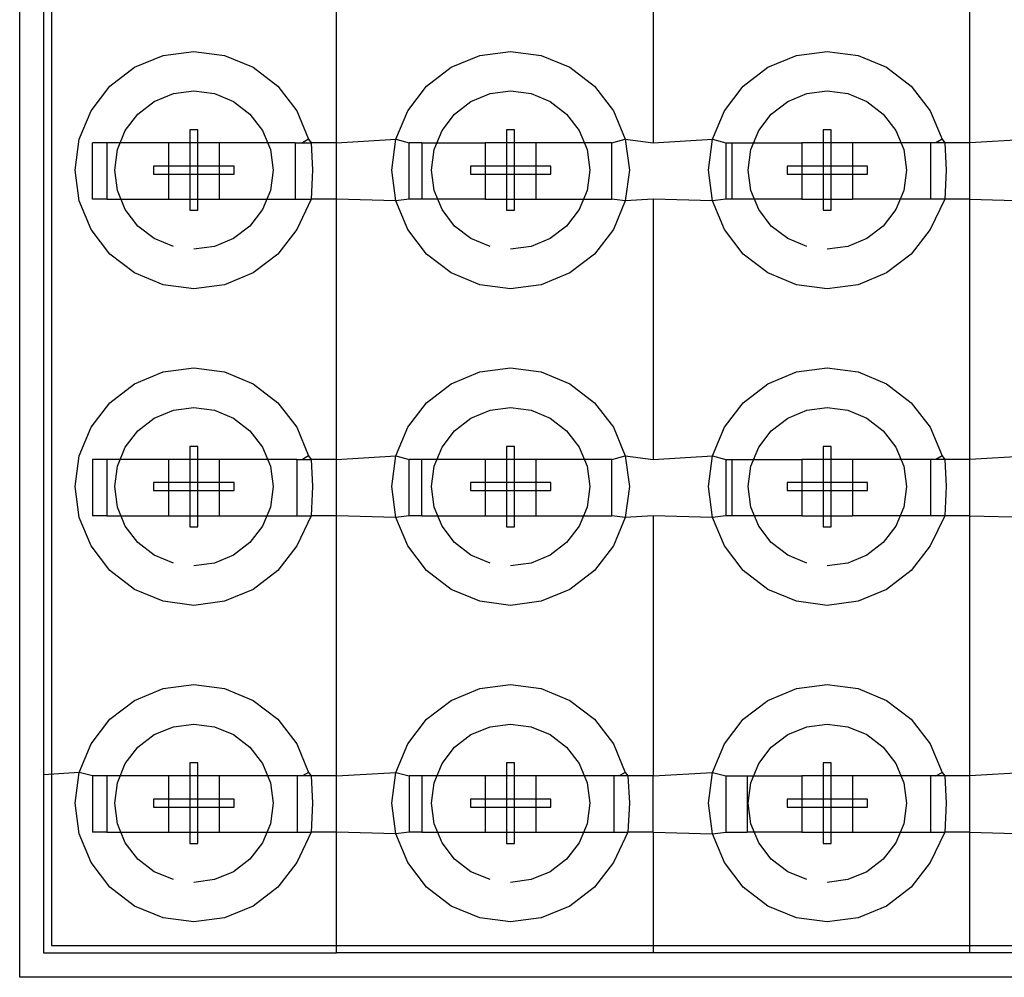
# Model space of a CAD drawing. Extents: x -270 to 272, y -152 to 146.
# Tile 69 of 256: x 154.37 to 160.59, y -35.97 to -29.92. Entities that reach past the tile are written whole.
import ezdxf

# ---------------------------------------------------------------- set-up
doc = ezdxf.new("R2010")
doc.units = 0
doc.layers.get('0').update_dxf_attribs({"linetype": 'CONTINUOUS'})

msp = doc.modelspace()

# ---------------------------------------------------------------- linework, layer by layer
for p, q in [((154.3683, -35.9747), (154.3683, -23.7747)), ((154.5184, -23.7747), (154.5184, -34.6956)), ((154.5683, -23.9747), (154.5683, -35.7747)), ((156.3684, -30.7026), (156.3684, -29.0586)), ((158.3684, -29.0586), (158.3684, -30.7026)), ((160.3684, -30.7026), (160.3684, -29.0586)), ((155.0933, -30.2252), (155.2742, -30.1503)), ((155.2742, -30.1503), (155.4683, -30.1247)), ((155.4683, -30.1247), (155.6624, -30.1503)), ((155.6624, -30.1503), (155.8433, -30.2252)), ((157.0933, -30.2252), (157.2742, -30.1503)), ((157.2742, -30.1503), (157.4683, -30.1247)), ((157.4683, -30.1247), (157.6624, -30.1503)), ((157.6624, -30.1503), (157.8433, -30.2252)), ((159.0933, -30.2252), (159.2742, -30.1503)), ((159.2742, -30.1503), (159.4683, -30.1247)), ((159.4683, -30.1247), (159.6624, -30.1503)), ((159.6624, -30.1503), (159.8433, -30.2252)), ((154.938, -30.3444), (155.0933, -30.2252)), ((155.8433, -30.2252), (155.9987, -30.3444)), ((156.938, -30.3444), (157.0933, -30.2252)), ((157.8433, -30.2252), (157.9987, -30.3444)), ((158.938, -30.3444), (159.0933, -30.2252)), ((159.8433, -30.2252), (159.9987, -30.3444)), ((154.8188, -30.4997), (154.938, -30.3444)), ((155.2183, -30.4417), (155.3389, -30.3918)), ((155.3389, -30.3918), (155.4683, -30.3747)), ((155.4683, -30.3747), (155.5977, -30.3918)), ((155.5977, -30.3918), (155.7183, -30.4417)), ((155.9987, -30.3444), (156.1179, -30.4997)), ((156.8188, -30.4997), (156.938, -30.3444)), ((157.2183, -30.4417), (157.3389, -30.3918)), ((157.3389, -30.3918), (157.4683, -30.3747)), ((157.4683, -30.3747), (157.5977, -30.3918)), ((157.5977, -30.3918), (157.7183, -30.4417)), ((157.9987, -30.3444), (158.1179, -30.4997)), ((158.8188, -30.4997), (158.938, -30.3444)), ((159.2183, -30.4417), (159.3389, -30.3918)), ((159.3389, -30.3918), (159.4683, -30.3747)), ((159.4683, -30.3747), (159.5977, -30.3918)), ((159.5977, -30.3918), (159.7183, -30.4417)), ((159.9987, -30.3444), (160.1179, -30.4997)), ((155.1148, -30.5212), (155.2183, -30.4417)), ((155.7183, -30.4417), (155.8219, -30.5212)), ((157.1148, -30.5212), (157.2183, -30.4417)), ((157.7183, -30.4417), (157.8219, -30.5212)), ((159.1148, -30.5212), (159.2183, -30.4417)), ((159.7183, -30.4417), (159.8219, -30.5212)), ((154.7439, -30.6806), (154.8188, -30.4997)), ((155.0353, -30.6247), (155.1148, -30.5212)), ((155.8219, -30.5212), (155.9013, -30.6247)), ((156.1179, -30.4997), (156.1928, -30.6806)), ((156.7439, -30.6806), (156.8188, -30.4997)), ((157.0353, -30.6247), (157.1148, -30.5212)), ((157.8219, -30.5212), (157.9013, -30.6247)), ((158.1179, -30.4997), (158.1928, -30.6806)), ((158.7439, -30.6806), (158.8188, -30.4997)), ((159.0353, -30.6247), (159.1148, -30.5212)), ((159.8219, -30.5212), (159.9013, -30.6247)), ((160.1179, -30.4997), (160.1928, -30.6806)), ((154.9854, -30.7453), (155.0353, -30.6247)), ((155.4937, -30.6207), (155.4429, -30.6207)), ((155.4429, -30.6207), (155.4429, -31.1287)), ((155.4937, -30.6207), (155.4429, -30.6207)), ((155.4429, -30.6207), (155.4429, -31.1287)), ((155.4937, -30.6207), (155.4429, -30.6207)), ((155.4429, -30.6207), (155.4429, -31.1287)), ((155.4937, -30.6207), (155.4429, -30.6207)), ((155.4429, -30.6207), (155.4429, -31.1287)), ((155.4937, -31.1287), (155.4937, -30.6207)), ((155.4937, -31.1287), (155.4937, -30.6207)), ((155.4937, -31.1287), (155.4937, -30.6207)), ((155.4937, -31.1287), (155.4937, -30.6207)), ((155.9013, -30.6247), (155.9513, -30.7453)), ((156.9854, -30.7453), (157.0353, -30.6247)), ((157.4937, -30.6207), (157.4429, -30.6207)), ((157.4429, -30.6207), (157.4429, -31.1287)), ((157.4937, -30.6207), (157.4429, -30.6207)), ((157.4429, -30.6207), (157.4429, -31.1287)), ((157.4937, -30.6207), (157.4429, -30.6207)), ((157.4429, -30.6207), (157.4429, -31.1287)), ((157.4937, -30.6207), (157.4429, -30.6207)), ((157.4429, -30.6207), (157.4429, -31.1287)), ((157.4937, -31.1287), (157.4937, -30.6207)), ((157.4937, -31.1287), (157.4937, -30.6207)), ((157.4937, -31.1287), (157.4937, -30.6207)), ((157.4937, -31.1287), (157.4937, -30.6207)), ((157.9013, -30.6247), (157.9513, -30.7453)), ((158.9854, -30.7453), (159.0353, -30.6247)), ((159.4937, -30.6207), (159.4429, -30.6207)), ((159.4429, -30.6207), (159.4429, -31.1287)), ((159.4937, -30.6207), (159.4429, -30.6207)), ((159.4429, -30.6207), (159.4429, -31.1287)), ((159.4937, -30.6207), (159.4429, -30.6207)), ((159.4429, -30.6207), (159.4429, -31.1287)), ((159.4937, -30.6207), (159.4429, -30.6207)), ((159.4429, -30.6207), (159.4429, -31.1287)), ((159.4937, -31.1287), (159.4937, -30.6207)), ((159.4937, -31.1287), (159.4937, -30.6207)), ((159.4937, -31.1287), (159.4937, -30.6207)), ((159.4937, -31.1287), (159.4937, -30.6207)), ((159.9013, -30.6247), (159.9513, -30.7453)), ((154.7183, -30.8747), (154.7439, -30.6806)), ((154.8284, -31.0586), (154.8284, -30.7026)), ((154.9178, -30.7026), (154.8284, -30.7026)), ((154.9178, -30.7026), (154.9178, -31.0586)), ((155.3084, -30.7026), (154.9178, -30.7026)), ((155.6284, -30.7026), (155.3084, -30.7026)), ((155.3084, -30.7026), (155.3084, -31.0586)), ((156.1084, -30.7026), (155.6284, -30.7026)), ((155.6284, -30.7026), (155.6284, -31.0586)), ((156.1084, -30.7026), (156.1084, -31.0586)), ((156.1084, -30.7026), (156.1546, -30.7026)), ((156.1928, -30.6806), (156.1546, -30.7026)), ((156.1546, -30.7026), (156.2098, -30.7026)), ((156.1928, -30.6806), (156.2098, -30.7026)), ((156.2098, -30.7026), (156.2183, -30.8747)), ((156.3684, -30.7026), (156.2098, -30.7026)), ((156.3684, -30.7026), (156.7439, -30.6806)), ((156.3684, -31.0586), (156.3684, -30.7026)), ((156.7183, -30.8747), (156.7439, -30.6806)), ((156.7439, -30.6806), (156.8284, -30.7026)), ((156.8284, -31.0586), (156.8284, -30.7026)), ((156.9074, -30.7026), (156.8284, -30.7026)), ((156.9074, -30.7026), (156.9074, -31.0586)), ((156.9074, -30.7026), (157.3084, -30.7026)), ((157.6284, -30.7026), (157.3084, -30.7026)), ((157.3084, -30.7026), (157.3084, -31.0586)), ((158.1084, -30.7026), (157.6284, -30.7026)), ((157.6284, -30.7026), (157.6284, -31.0586)), ((158.1084, -30.7026), (158.1928, -30.6806)), ((158.1084, -31.0586), (158.1084, -30.7026)), ((158.1928, -30.6806), (158.2183, -30.8747)), ((158.1928, -30.6806), (158.3684, -30.7026)), ((158.3684, -30.7026), (158.7439, -30.6806)), ((158.7183, -30.8747), (158.7439, -30.6806)), ((158.7439, -30.6806), (158.8284, -30.7026)), ((158.8284, -30.7026), (158.8659, -30.7026)), ((158.8284, -30.7026), (158.8284, -31.0586)), ((158.8659, -30.7026), (158.8659, -31.0586)), ((158.8659, -30.7026), (159.3084, -30.7026)), ((159.6284, -30.7026), (159.3084, -30.7026)), ((159.3084, -30.7026), (159.3084, -31.0586)), ((159.6284, -30.7026), (159.6284, -31.0586)), ((160.1202, -30.7026), (159.6284, -30.7026)), ((160.1546, -30.7026), (160.1202, -30.7026)), ((160.1202, -30.7026), (160.1202, -31.0586)), ((160.1928, -30.6806), (160.1546, -30.7026)), ((160.2098, -30.7026), (160.1546, -30.7026)), ((160.1928, -30.6806), (160.2098, -30.7026)), ((160.2098, -30.7026), (160.2183, -30.8747)), ((160.3684, -30.7026), (160.2098, -30.7026)), ((160.7439, -30.6806), (160.3684, -30.7026)), ((160.3684, -31.0586), (160.3684, -30.7026)), ((154.9683, -30.8747), (154.9854, -30.7453)), ((155.9513, -30.7453), (155.9683, -30.8747)), ((156.9683, -30.8747), (156.9854, -30.7453)), ((157.9513, -30.7453), (157.9683, -30.8747)), ((158.9683, -30.8747), (158.9854, -30.7453)), ((159.9513, -30.7453), (159.9683, -30.8747)), ((154.7439, -31.0689), (154.7183, -30.8747)), ((154.9854, -31.0042), (154.9683, -30.8747)), ((155.7223, -30.8493), (155.2143, -30.8493)), ((155.2143, -30.8493), (155.2143, -30.9001)), ((155.7223, -30.8493), (155.2143, -30.8493)), ((155.2143, -30.8493), (155.2143, -30.9001)), ((155.7223, -30.8493), (155.2143, -30.8493)), ((155.2143, -30.8493), (155.2143, -30.9001)), ((155.7223, -30.8493), (155.2143, -30.8493)), ((155.2143, -30.8493), (155.2143, -30.9001)), ((155.2143, -30.9001), (155.7223, -30.9001)), ((155.2143, -30.9001), (155.7223, -30.9001)), ((155.2143, -30.9001), (155.7223, -30.9001)), ((155.2143, -30.9001), (155.7223, -30.9001)), ((155.7223, -30.9001), (155.7223, -30.8493)), ((155.7223, -30.9001), (155.7223, -30.8493)), ((155.7223, -30.9001), (155.7223, -30.8493)), ((155.7223, -30.9001), (155.7223, -30.8493)), ((155.9683, -30.8747), (155.9513, -31.0042)), ((156.2183, -30.8747), (156.2098, -31.0586)), ((156.7439, -31.0689), (156.7183, -30.8747)), ((156.9854, -31.0042), (156.9683, -30.8747)), ((157.7223, -30.8493), (157.2143, -30.8493)), ((157.2143, -30.8493), (157.2143, -30.9001)), ((157.7223, -30.8493), (157.2143, -30.8493)), ((157.2143, -30.8493), (157.2143, -30.9001)), ((157.7223, -30.8493), (157.2143, -30.8493)), ((157.2143, -30.8493), (157.2143, -30.9001)), ((157.7223, -30.8493), (157.2143, -30.8493)), ((157.2143, -30.8493), (157.2143, -30.9001)), ((157.2143, -30.9001), (157.7223, -30.9001)), ((157.2143, -30.9001), (157.7223, -30.9001)), ((157.2143, -30.9001), (157.7223, -30.9001)), ((157.2143, -30.9001), (157.7223, -30.9001)), ((157.7223, -30.9001), (157.7223, -30.8493)), ((157.7223, -30.9001), (157.7223, -30.8493)), ((157.7223, -30.9001), (157.7223, -30.8493)), ((157.7223, -30.9001), (157.7223, -30.8493)), ((157.9683, -30.8747), (157.9513, -31.0042)), ((158.2183, -30.8747), (158.1928, -31.0689)), ((158.7439, -31.0689), (158.7183, -30.8747)), ((158.9854, -31.0042), (158.9683, -30.8747)), ((159.7223, -30.8493), (159.2143, -30.8493)), ((159.2143, -30.8493), (159.2143, -30.9001)), ((159.7223, -30.8493), (159.2143, -30.8493)), ((159.2143, -30.8493), (159.2143, -30.9001)), ((159.7223, -30.8493), (159.2143, -30.8493)), ((159.2143, -30.8493), (159.2143, -30.9001)), ((159.7223, -30.8493), (159.2143, -30.8493)), ((159.2143, -30.8493), (159.2143, -30.9001)), ((159.2143, -30.9001), (159.7223, -30.9001)), ((159.2143, -30.9001), (159.7223, -30.9001)), ((159.2143, -30.9001), (159.7223, -30.9001)), ((159.2143, -30.9001), (159.7223, -30.9001)), ((159.7223, -30.9001), (159.7223, -30.8493)), ((159.7223, -30.9001), (159.7223, -30.8493)), ((159.7223, -30.9001), (159.7223, -30.8493)), ((159.7223, -30.9001), (159.7223, -30.8493)), ((159.9683, -30.8747), (159.9513, -31.0042)), ((160.2183, -30.8747), (160.2098, -31.0586)), ((155.0353, -31.1247), (154.9854, -31.0042)), ((155.9513, -31.0042), (155.9013, -31.1247)), ((157.0353, -31.1247), (156.9854, -31.0042)), ((157.9513, -31.0042), (157.9013, -31.1247)), ((159.0353, -31.1247), (158.9854, -31.0042)), ((159.9513, -31.0042), (159.9013, -31.1247)), ((154.8188, -31.2497), (154.7439, -31.0689)), ((154.9178, -31.0586), (154.8284, -31.0586)), ((154.9178, -31.0586), (155.3084, -31.0586)), ((155.3084, -31.0586), (155.6284, -31.0586)), ((155.6284, -31.0586), (156.1084, -31.0586)), ((156.1084, -31.0586), (156.2098, -31.0586)), ((156.2098, -31.0586), (156.1179, -31.2497)), ((156.3684, -31.0586), (156.2098, -31.0586)), ((156.3684, -32.7026), (156.3684, -31.0586)), ((156.7439, -31.0689), (156.3684, -31.0586)), ((156.8284, -31.0586), (156.7439, -31.0689)), ((156.8188, -31.2497), (156.7439, -31.0689)), ((156.9074, -31.0586), (156.8284, -31.0586)), ((157.3084, -31.0586), (156.9074, -31.0586)), ((157.3084, -31.0586), (157.6284, -31.0586)), ((157.6284, -31.0586), (158.1084, -31.0586)), ((158.1928, -31.0689), (158.1084, -31.0586)), ((158.1928, -31.0689), (158.1179, -31.2497)), ((158.3684, -31.0586), (158.1928, -31.0689)), ((158.3684, -31.0586), (158.3684, -32.7026)), ((158.7439, -31.0689), (158.3684, -31.0586)), ((158.8284, -31.0586), (158.7439, -31.0689)), ((158.8188, -31.2497), (158.7439, -31.0689)), ((158.8659, -31.0586), (158.8284, -31.0586)), ((159.3084, -31.0586), (158.8659, -31.0586)), ((159.3084, -31.0586), (159.6284, -31.0586)), ((160.1202, -31.0586), (159.6284, -31.0586)), ((160.2098, -31.0586), (160.1179, -31.2497)), ((160.2098, -31.0586), (160.1202, -31.0586)), ((160.3684, -31.0586), (160.2098, -31.0586)), ((160.3684, -32.7026), (160.3684, -31.0586)), ((160.3684, -31.0586), (160.7439, -31.0689)), ((155.1148, -31.2283), (155.0353, -31.1247)), ((155.4429, -31.1287), (155.4937, -31.1287)), ((155.4429, -31.1287), (155.4937, -31.1287)), ((155.4429, -31.1287), (155.4937, -31.1287)), ((155.4429, -31.1287), (155.4937, -31.1287)), ((155.9013, -31.1247), (155.8219, -31.2283)), ((157.1148, -31.2283), (157.0353, -31.1247)), ((157.4429, -31.1287), (157.4937, -31.1287)), ((157.4429, -31.1287), (157.4937, -31.1287)), ((157.4429, -31.1287), (157.4937, -31.1287)), ((157.4429, -31.1287), (157.4937, -31.1287)), ((157.9013, -31.1247), (157.8219, -31.2283)), ((159.1148, -31.2283), (159.0353, -31.1247)), ((159.4429, -31.1287), (159.4937, -31.1287)), ((159.4429, -31.1287), (159.4937, -31.1287)), ((159.4429, -31.1287), (159.4937, -31.1287)), ((159.4429, -31.1287), (159.4937, -31.1287)), ((159.9013, -31.1247), (159.8219, -31.2283)), ((154.938, -31.4051), (154.8188, -31.2497)), ((155.2183, -31.3078), (155.1148, -31.2283)), ((155.8219, -31.2283), (155.7183, -31.3078)), ((156.1179, -31.2497), (155.9987, -31.4051)), ((156.938, -31.4051), (156.8188, -31.2497)), ((157.2183, -31.3078), (157.1148, -31.2283)), ((157.8219, -31.2283), (157.7183, -31.3078)), ((158.1179, -31.2497), (157.9987, -31.4051)), ((158.938, -31.4051), (158.8188, -31.2497)), ((159.2183, -31.3078), (159.1148, -31.2283)), ((159.8219, -31.2283), (159.7183, -31.3078)), ((160.1179, -31.2497), (159.9987, -31.4051)), ((155.3389, -31.3577), (155.2183, -31.3078)), ((155.7183, -31.3078), (155.5977, -31.3577)), ((157.3389, -31.3577), (157.2183, -31.3078)), ((157.7183, -31.3078), (157.5977, -31.3577)), ((159.3389, -31.3577), (159.2183, -31.3078)), ((159.7183, -31.3078), (159.5977, -31.3577)), ((155.5977, -31.3577), (155.4683, -31.3747)), ((157.5977, -31.3577), (157.4683, -31.3747)), ((159.5977, -31.3577), (159.4683, -31.3747)), ((155.0933, -31.5243), (154.938, -31.4051)), ((155.9987, -31.4051), (155.8433, -31.5243)), ((157.0933, -31.5243), (156.938, -31.4051)), ((157.9987, -31.4051), (157.8433, -31.5243)), ((159.0933, -31.5243), (158.938, -31.4051)), ((159.9987, -31.4051), (159.8433, -31.5243)), ((155.2742, -31.5992), (155.0933, -31.5243)), ((155.8433, -31.5243), (155.6624, -31.5992)), ((157.2742, -31.5992), (157.0933, -31.5243)), ((157.8433, -31.5243), (157.6624, -31.5992)), ((159.2742, -31.5992), (159.0933, -31.5243)), ((159.8433, -31.5243), (159.6624, -31.5992)), ((155.4683, -31.6247), (155.2742, -31.5992)), ((155.6624, -31.5992), (155.4683, -31.6247)), ((157.4683, -31.6247), (157.2742, -31.5992)), ((157.6624, -31.5992), (157.4683, -31.6247)), ((159.4683, -31.6247), (159.2742, -31.5992)), ((159.6624, -31.5992), (159.4683, -31.6247)), ((155.2742, -32.1503), (155.4683, -32.1247)), ((155.4683, -32.1247), (155.6624, -32.1503)), ((157.2742, -32.1503), (157.4683, -32.1247)), ((157.4683, -32.1247), (157.6624, -32.1503)), ((159.2742, -32.1503), (159.4683, -32.1247)), ((159.4683, -32.1247), (159.6624, -32.1503)), ((155.0933, -32.2252), (155.2742, -32.1503)), ((155.6624, -32.1503), (155.8433, -32.2252)), ((157.0933, -32.2252), (157.2742, -32.1503)), ((157.6624, -32.1503), (157.8433, -32.2252)), ((159.0933, -32.2252), (159.2742, -32.1503)), ((159.6624, -32.1503), (159.8433, -32.2252)), ((154.938, -32.3444), (155.0933, -32.2252)), ((155.8433, -32.2252), (155.9987, -32.3444)), ((156.938, -32.3444), (157.0933, -32.2252)), ((157.8433, -32.2252), (157.9987, -32.3444)), ((158.938, -32.3444), (159.0933, -32.2252)), ((159.8433, -32.2252), (159.9987, -32.3444)), ((154.8188, -32.4997), (154.938, -32.3444)), ((155.2183, -32.4417), (155.3389, -32.3918)), ((155.3389, -32.3918), (155.4683, -32.3747)), ((155.4683, -32.3747), (155.5977, -32.3918)), ((155.5977, -32.3918), (155.7183, -32.4417)), ((155.9987, -32.3444), (156.1179, -32.4997)), ((156.8188, -32.4997), (156.938, -32.3444)), ((157.2183, -32.4417), (157.3389, -32.3918)), ((157.3389, -32.3918), (157.4683, -32.3747)), ((157.4683, -32.3747), (157.5977, -32.3918)), ((157.5977, -32.3918), (157.7183, -32.4417)), ((157.9987, -32.3444), (158.1179, -32.4997)), ((158.8188, -32.4997), (158.938, -32.3444)), ((159.2183, -32.4417), (159.3389, -32.3918)), ((159.3389, -32.3918), (159.4683, -32.3747)), ((159.4683, -32.3747), (159.5977, -32.3918)), ((159.5977, -32.3918), (159.7183, -32.4417)), ((159.9987, -32.3444), (160.1179, -32.4997)), ((155.1148, -32.5212), (155.2183, -32.4417)), ((155.7183, -32.4417), (155.8219, -32.5212)), ((157.1148, -32.5212), (157.2183, -32.4417)), ((157.7183, -32.4417), (157.8219, -32.5212)), ((159.1148, -32.5212), (159.2183, -32.4417)), ((159.7183, -32.4417), (159.8219, -32.5212)), ((154.7439, -32.6806), (154.8188, -32.4997)), ((156.1179, -32.4997), (156.1928, -32.6806)), ((156.7439, -32.6806), (156.8188, -32.4997)), ((158.1179, -32.4997), (158.1928, -32.6806)), ((158.7439, -32.6806), (158.8188, -32.4997)), ((160.1179, -32.4997), (160.1928, -32.6806)), ((155.0353, -32.6247), (155.1148, -32.5212)), ((155.8219, -32.5212), (155.9013, -32.6247)), ((157.0353, -32.6247), (157.1148, -32.5212)), ((157.8219, -32.5212), (157.9013, -32.6247)), ((159.0353, -32.6247), (159.1148, -32.5212)), ((159.8219, -32.5212), (159.9013, -32.6247)), ((154.9854, -32.7453), (155.0353, -32.6247)), ((155.4937, -32.6207), (155.4429, -32.6207)), ((155.4429, -32.6207), (155.4429, -33.1287)), ((155.4937, -32.6207), (155.4429, -32.6207)), ((155.4429, -32.6207), (155.4429, -33.1287)), ((155.4937, -32.6207), (155.4429, -32.6207)), ((155.4429, -32.6207), (155.4429, -33.1287)), ((155.4937, -32.6207), (155.4429, -32.6207)), ((155.4429, -32.6207), (155.4429, -33.1287)), ((155.4937, -33.1287), (155.4937, -32.6207)), ((155.4937, -33.1287), (155.4937, -32.6207)), ((155.4937, -33.1287), (155.4937, -32.6207)), ((155.4937, -33.1287), (155.4937, -32.6207)), ((155.9013, -32.6247), (155.9513, -32.7453)), ((156.9854, -32.7453), (157.0353, -32.6247)), ((157.4937, -32.6207), (157.4429, -32.6207)), ((157.4429, -32.6207), (157.4429, -33.1287)), ((157.4937, -32.6207), (157.4429, -32.6207)), ((157.4429, -32.6207), (157.4429, -33.1287)), ((157.4937, -32.6207), (157.4429, -32.6207)), ((157.4429, -32.6207), (157.4429, -33.1287)), ((157.4937, -32.6207), (157.4429, -32.6207)), ((157.4429, -32.6207), (157.4429, -33.1287)), ((157.4937, -33.1287), (157.4937, -32.6207)), ((157.4937, -33.1287), (157.4937, -32.6207)), ((157.4937, -33.1287), (157.4937, -32.6207)), ((157.4937, -33.1287), (157.4937, -32.6207)), ((157.9013, -32.6247), (157.9513, -32.7453)), ((158.9854, -32.7453), (159.0353, -32.6247)), ((159.4937, -32.6207), (159.4429, -32.6207)), ((159.4429, -32.6207), (159.4429, -33.1287)), ((159.4937, -32.6207), (159.4429, -32.6207)), ((159.4429, -32.6207), (159.4429, -33.1287)), ((159.4937, -32.6207), (159.4429, -32.6207)), ((159.4429, -32.6207), (159.4429, -33.1287)), ((159.4937, -32.6207), (159.4429, -32.6207)), ((159.4429, -32.6207), (159.4429, -33.1287)), ((159.4937, -33.1287), (159.4937, -32.6207)), ((159.4937, -33.1287), (159.4937, -32.6207)), ((159.4937, -33.1287), (159.4937, -32.6207)), ((159.4937, -33.1287), (159.4937, -32.6207)), ((159.9013, -32.6247), (159.9513, -32.7453)), ((154.7183, -32.8747), (154.7439, -32.6806)), ((154.8284, -32.7026), (154.8284, -33.0586)), ((154.9178, -32.7026), (154.8284, -32.7026)), ((154.9178, -32.7026), (154.9178, -33.0586)), ((155.3084, -32.7026), (154.9178, -32.7026)), ((155.6284, -32.7026), (155.3084, -32.7026)), ((155.3084, -32.7026), (155.3084, -33.0586)), ((156.1202, -32.7026), (155.6284, -32.7026)), ((155.6284, -32.7026), (155.6284, -33.0586)), ((156.1202, -32.7026), (156.1546, -32.7026)), ((156.1202, -33.0586), (156.1202, -32.7026)), ((156.1928, -32.6806), (156.1546, -32.7026)), ((156.1546, -32.7026), (156.2098, -32.7026)), ((156.1928, -32.6806), (156.2098, -32.7026)), ((156.2098, -32.7026), (156.2183, -32.8747)), ((156.3684, -32.7026), (156.2098, -32.7026)), ((156.3684, -32.7026), (156.7439, -32.6806)), ((156.3684, -33.0586), (156.3684, -32.7026)), ((156.7183, -32.8747), (156.7439, -32.6806)), ((156.7439, -32.6806), (156.8284, -32.7026)), ((156.8284, -33.0586), (156.8284, -32.7026)), ((156.9074, -32.7026), (156.8284, -32.7026)), ((156.9074, -33.0586), (156.9074, -32.7026)), ((157.3084, -32.7026), (156.9074, -32.7026)), ((157.6284, -32.7026), (157.3084, -32.7026)), ((157.3084, -32.7026), (157.3084, -33.0586)), ((158.1084, -32.7026), (157.6284, -32.7026)), ((157.6284, -32.7026), (157.6284, -33.0586)), ((158.1084, -32.7026), (158.1928, -32.6806)), ((158.1084, -33.0586), (158.1084, -32.7026)), ((158.1928, -32.6806), (158.2183, -32.8747)), ((158.1928, -32.6806), (158.3684, -32.7026)), ((158.3684, -32.7026), (158.7439, -32.6806)), ((158.7183, -32.8747), (158.7439, -32.6806)), ((158.7439, -32.6806), (158.8284, -32.7026)), ((158.8284, -32.7026), (158.8659, -32.7026)), ((158.8284, -32.7026), (158.8284, -33.0586)), ((158.8659, -32.7026), (158.8659, -33.0586)), ((158.8659, -32.7026), (159.3084, -32.7026)), ((159.6284, -32.7026), (159.3084, -32.7026)), ((159.3084, -32.7026), (159.3084, -33.0586)), ((159.6284, -32.7026), (159.6284, -33.0586)), ((160.1202, -32.7026), (159.6284, -32.7026)), ((160.1546, -32.7026), (160.1202, -32.7026)), ((160.1202, -32.7026), (160.1202, -33.0586)), ((160.1928, -32.6806), (160.1546, -32.7026)), ((160.2098, -32.7026), (160.1546, -32.7026)), ((160.1928, -32.6806), (160.2098, -32.7026)), ((160.2098, -32.7026), (160.2183, -32.8747)), ((160.3684, -32.7026), (160.2098, -32.7026)), ((160.7439, -32.6806), (160.3684, -32.7026)), ((160.3684, -33.0586), (160.3684, -32.7026)), ((154.9683, -32.8747), (154.9854, -32.7453)), ((155.9513, -32.7453), (155.9683, -32.8747)), ((156.9683, -32.8747), (156.9854, -32.7453)), ((157.9513, -32.7453), (157.9683, -32.8747)), ((158.9683, -32.8747), (158.9854, -32.7453)), ((159.9513, -32.7453), (159.9683, -32.8747)), ((154.7439, -33.0689), (154.7183, -32.8747)), ((154.9854, -33.0042), (154.9683, -32.8747)), ((155.7223, -32.8493), (155.2143, -32.8493)), ((155.2143, -32.8493), (155.2143, -32.9001)), ((155.7223, -32.8493), (155.2143, -32.8493)), ((155.2143, -32.8493), (155.2143, -32.9001)), ((155.7223, -32.8493), (155.2143, -32.8493)), ((155.2143, -32.8493), (155.2143, -32.9001)), ((155.7223, -32.8493), (155.2143, -32.8493)), ((155.2143, -32.8493), (155.2143, -32.9001)), ((155.7223, -32.9001), (155.7223, -32.8493)), ((155.7223, -32.9001), (155.7223, -32.8493)), ((155.7223, -32.9001), (155.7223, -32.8493)), ((155.7223, -32.9001), (155.7223, -32.8493)), ((155.9683, -32.8747), (155.9513, -33.0042)), ((156.2183, -32.8747), (156.2098, -33.0586)), ((156.7439, -33.0689), (156.7183, -32.8747)), ((156.9854, -33.0042), (156.9683, -32.8747)), ((157.7223, -32.8493), (157.2143, -32.8493)), ((157.2143, -32.8493), (157.2143, -32.9001)), ((157.7223, -32.8493), (157.2143, -32.8493)), ((157.2143, -32.8493), (157.2143, -32.9001)), ((157.7223, -32.8493), (157.2143, -32.8493)), ((157.2143, -32.8493), (157.2143, -32.9001)), ((157.7223, -32.8493), (157.2143, -32.8493)), ((157.2143, -32.8493), (157.2143, -32.9001)), ((157.7223, -32.9001), (157.7223, -32.8493)), ((157.7223, -32.9001), (157.7223, -32.8493)), ((157.7223, -32.9001), (157.7223, -32.8493)), ((157.7223, -32.9001), (157.7223, -32.8493)), ((157.9683, -32.8747), (157.9513, -33.0042)), ((158.2183, -32.8747), (158.1928, -33.0689)), ((158.7439, -33.0689), (158.7183, -32.8747)), ((158.9854, -33.0042), (158.9683, -32.8747)), ((159.7223, -32.8493), (159.2143, -32.8493)), ((159.2143, -32.8493), (159.2143, -32.9001)), ((159.7223, -32.8493), (159.2143, -32.8493)), ((159.2143, -32.8493), (159.2143, -32.9001)), ((159.7223, -32.8493), (159.2143, -32.8493)), ((159.2143, -32.8493), (159.2143, -32.9001)), ((159.7223, -32.8493), (159.2143, -32.8493)), ((159.2143, -32.8493), (159.2143, -32.9001)), ((159.7223, -32.9001), (159.7223, -32.8493)), ((159.7223, -32.9001), (159.7223, -32.8493)), ((159.7223, -32.9001), (159.7223, -32.8493)), ((159.7223, -32.9001), (159.7223, -32.8493)), ((159.9683, -32.8747), (159.9513, -33.0042)), ((160.2183, -32.8747), (160.2098, -33.0586)), ((155.2143, -32.9001), (155.7223, -32.9001)), ((155.2143, -32.9001), (155.7223, -32.9001)), ((155.2143, -32.9001), (155.7223, -32.9001)), ((155.2143, -32.9001), (155.7223, -32.9001)), ((157.2143, -32.9001), (157.7223, -32.9001)), ((157.2143, -32.9001), (157.7223, -32.9001)), ((157.2143, -32.9001), (157.7223, -32.9001)), ((157.2143, -32.9001), (157.7223, -32.9001)), ((159.2143, -32.9001), (159.7223, -32.9001)), ((159.2143, -32.9001), (159.7223, -32.9001)), ((159.2143, -32.9001), (159.7223, -32.9001)), ((159.2143, -32.9001), (159.7223, -32.9001)), ((155.0353, -33.1247), (154.9854, -33.0042)), ((155.9513, -33.0042), (155.9013, -33.1247)), ((157.0353, -33.1247), (156.9854, -33.0042)), ((157.9513, -33.0042), (157.9013, -33.1247)), ((159.0353, -33.1247), (158.9854, -33.0042)), ((159.9513, -33.0042), (159.9013, -33.1247)), ((154.8188, -33.2497), (154.7439, -33.0689)), ((154.9178, -33.0586), (154.8284, -33.0586)), ((154.9178, -33.0586), (155.3084, -33.0586)), ((155.3084, -33.0586), (155.6284, -33.0586)), ((155.6284, -33.0586), (156.1202, -33.0586)), ((156.2098, -33.0586), (156.1179, -33.2497)), ((156.1202, -33.0586), (156.2098, -33.0586)), ((156.3684, -33.0586), (156.2098, -33.0586)), ((156.3684, -34.7026), (156.3684, -33.0586)), ((156.7439, -33.0689), (156.3684, -33.0586)), ((156.8284, -33.0586), (156.7439, -33.0689)), ((156.8188, -33.2497), (156.7439, -33.0689)), ((156.9074, -33.0586), (156.8284, -33.0586)), ((156.9074, -33.0586), (157.3084, -33.0586)), ((157.3084, -33.0586), (157.6284, -33.0586)), ((157.6284, -33.0586), (158.1084, -33.0586)), ((158.1928, -33.0689), (158.1084, -33.0586)), ((158.1928, -33.0689), (158.1179, -33.2497)), ((158.3684, -33.0586), (158.1928, -33.0689)), ((158.3684, -33.0586), (158.3684, -34.7026)), ((158.7439, -33.0689), (158.3684, -33.0586)), ((158.8284, -33.0586), (158.7439, -33.0689)), ((158.8188, -33.2497), (158.7439, -33.0689)), ((158.8659, -33.0586), (158.8284, -33.0586)), ((159.3084, -33.0586), (158.8659, -33.0586)), ((159.3084, -33.0586), (159.6284, -33.0586)), ((160.1202, -33.0586), (159.6284, -33.0586)), ((160.2098, -33.0586), (160.1179, -33.2497)), ((160.2098, -33.0586), (160.1202, -33.0586)), ((160.3684, -33.0586), (160.2098, -33.0586)), ((160.3684, -34.7026), (160.3684, -33.0586)), ((160.3684, -33.0586), (160.7439, -33.0689)), ((155.1148, -33.2283), (155.0353, -33.1247)), ((155.4429, -33.1287), (155.4937, -33.1287)), ((155.4429, -33.1287), (155.4937, -33.1287)), ((155.4429, -33.1287), (155.4937, -33.1287)), ((155.4429, -33.1287), (155.4937, -33.1287)), ((155.9013, -33.1247), (155.8219, -33.2283)), ((157.1148, -33.2283), (157.0353, -33.1247)), ((157.4429, -33.1287), (157.4937, -33.1287)), ((157.4429, -33.1287), (157.4937, -33.1287)), ((157.4429, -33.1287), (157.4937, -33.1287)), ((157.4429, -33.1287), (157.4937, -33.1287)), ((157.9013, -33.1247), (157.8219, -33.2283)), ((159.1148, -33.2283), (159.0353, -33.1247)), ((159.4429, -33.1287), (159.4937, -33.1287)), ((159.4429, -33.1287), (159.4937, -33.1287)), ((159.4429, -33.1287), (159.4937, -33.1287)), ((159.4429, -33.1287), (159.4937, -33.1287)), ((159.9013, -33.1247), (159.8219, -33.2283)), ((154.938, -33.4051), (154.8188, -33.2497)), ((155.2183, -33.3078), (155.1148, -33.2283)), ((155.8219, -33.2283), (155.7183, -33.3078)), ((156.1179, -33.2497), (155.9987, -33.4051)), ((156.938, -33.4051), (156.8188, -33.2497)), ((157.2183, -33.3078), (157.1148, -33.2283)), ((157.8219, -33.2283), (157.7183, -33.3078)), ((158.1179, -33.2497), (157.9987, -33.4051)), ((158.938, -33.4051), (158.8188, -33.2497)), ((159.2183, -33.3078), (159.1148, -33.2283)), ((159.8219, -33.2283), (159.7183, -33.3078)), ((160.1179, -33.2497), (159.9987, -33.4051)), ((155.3389, -33.3577), (155.2183, -33.3078)), ((155.7183, -33.3078), (155.5977, -33.3577)), ((157.3389, -33.3577), (157.2183, -33.3078)), ((157.7183, -33.3078), (157.5977, -33.3577)), ((159.3389, -33.3577), (159.2183, -33.3078)), ((159.7183, -33.3078), (159.5977, -33.3577)), ((155.5977, -33.3577), (155.4683, -33.3747)), ((157.5977, -33.3577), (157.4683, -33.3747)), ((159.5977, -33.3577), (159.4683, -33.3747)), ((155.0933, -33.5243), (154.938, -33.4051)), ((155.9987, -33.4051), (155.8433, -33.5243)), ((157.0933, -33.5243), (156.938, -33.4051)), ((157.9987, -33.4051), (157.8433, -33.5243)), ((159.0933, -33.5243), (158.938, -33.4051)), ((159.9987, -33.4051), (159.8433, -33.5243)), ((155.2742, -33.5992), (155.0933, -33.5243)), ((155.8433, -33.5243), (155.6624, -33.5992)), ((157.2742, -33.5992), (157.0933, -33.5243)), ((157.8433, -33.5243), (157.6624, -33.5992)), ((159.2742, -33.5992), (159.0933, -33.5243)), ((159.8433, -33.5243), (159.6624, -33.5992)), ((155.4683, -33.6247), (155.2742, -33.5992)), ((155.6624, -33.5992), (155.4683, -33.6247)), ((157.4683, -33.6247), (157.2742, -33.5992)), ((157.6624, -33.5992), (157.4683, -33.6247)), ((159.4683, -33.6247), (159.2742, -33.5992)), ((159.6624, -33.5992), (159.4683, -33.6247)), ((155.2742, -34.1503), (155.4683, -34.1247)), ((155.4683, -34.1247), (155.6624, -34.1503)), ((157.2742, -34.1503), (157.4683, -34.1247)), ((157.4683, -34.1247), (157.6624, -34.1503)), ((159.2742, -34.1503), (159.4683, -34.1247)), ((159.4683, -34.1247), (159.6624, -34.1503)), ((155.0933, -34.2252), (155.2742, -34.1503)), ((155.6624, -34.1503), (155.8433, -34.2252)), ((157.0933, -34.2252), (157.2742, -34.1503)), ((157.6624, -34.1503), (157.8433, -34.2252)), ((159.0933, -34.2252), (159.2742, -34.1503)), ((159.6624, -34.1503), (159.8433, -34.2252)), ((154.938, -34.3444), (155.0933, -34.2252)), ((155.8433, -34.2252), (155.9987, -34.3444)), ((156.938, -34.3444), (157.0933, -34.2252)), ((157.8433, -34.2252), (157.9987, -34.3444)), ((158.938, -34.3444), (159.0933, -34.2252)), ((159.8433, -34.2252), (159.9987, -34.3444)), ((154.8188, -34.4997), (154.938, -34.3444)), ((155.3389, -34.3918), (155.4683, -34.3747)), ((155.4683, -34.3747), (155.5977, -34.3918)), ((155.9987, -34.3444), (156.1179, -34.4997)), ((156.8188, -34.4997), (156.938, -34.3444)), ((157.3389, -34.3918), (157.4683, -34.3747)), ((157.4683, -34.3747), (157.5977, -34.3918)), ((157.9987, -34.3444), (158.1179, -34.4997)), ((158.8188, -34.4997), (158.938, -34.3444)), ((159.3389, -34.3918), (159.4683, -34.3747)), ((159.4683, -34.3747), (159.5977, -34.3918)), ((159.9987, -34.3444), (160.1179, -34.4997)), ((155.1148, -34.5212), (155.2183, -34.4417)), ((155.2183, -34.4417), (155.3389, -34.3918)), ((155.5977, -34.3918), (155.7183, -34.4417)), ((155.7183, -34.4417), (155.8219, -34.5212)), ((157.1148, -34.5212), (157.2183, -34.4417)), ((157.2183, -34.4417), (157.3389, -34.3918)), ((157.5977, -34.3918), (157.7183, -34.4417)), ((157.7183, -34.4417), (157.8219, -34.5212)), ((159.1148, -34.5212), (159.2183, -34.4417)), ((159.2183, -34.4417), (159.3389, -34.3918)), ((159.5977, -34.3918), (159.7183, -34.4417)), ((159.7183, -34.4417), (159.8219, -34.5212)), ((154.7439, -34.6806), (154.8188, -34.4997)), ((156.1179, -34.4997), (156.1928, -34.6806)), ((156.7439, -34.6806), (156.8188, -34.4997)), ((158.1179, -34.4997), (158.1928, -34.6806)), ((158.7439, -34.6806), (158.8188, -34.4997)), ((160.1179, -34.4997), (160.1928, -34.6806)), ((155.0353, -34.6247), (155.1148, -34.5212)), ((155.8219, -34.5212), (155.9013, -34.6247)), ((157.0353, -34.6247), (157.1148, -34.5212)), ((157.8219, -34.5212), (157.9013, -34.6247)), ((159.0353, -34.6247), (159.1148, -34.5212)), ((159.8219, -34.5212), (159.9013, -34.6247)), ((154.9854, -34.7453), (155.0353, -34.6247)), ((155.4937, -34.6207), (155.4429, -34.6207)), ((155.4429, -34.6207), (155.4429, -35.1287)), ((155.4937, -34.6207), (155.4429, -34.6207)), ((155.4429, -34.6207), (155.4429, -35.1287)), ((155.4937, -34.6207), (155.4429, -34.6207)), ((155.4429, -34.6207), (155.4429, -35.1287)), ((155.4937, -34.6207), (155.4429, -34.6207)), ((155.4429, -34.6207), (155.4429, -35.1287)), ((155.4937, -35.1287), (155.4937, -34.6207)), ((155.4937, -35.1287), (155.4937, -34.6207)), ((155.4937, -35.1287), (155.4937, -34.6207)), ((155.4937, -35.1287), (155.4937, -34.6207)), ((155.9013, -34.6247), (155.9513, -34.7453)), ((156.9854, -34.7453), (157.0353, -34.6247)), ((157.4937, -34.6207), (157.4429, -34.6207)), ((157.4429, -34.6207), (157.4429, -35.1287)), ((157.4937, -34.6207), (157.4429, -34.6207)), ((157.4429, -34.6207), (157.4429, -35.1287)), ((157.4937, -34.6207), (157.4429, -34.6207)), ((157.4429, -34.6207), (157.4429, -35.1287)), ((157.4937, -34.6207), (157.4429, -34.6207)), ((157.4429, -34.6207), (157.4429, -35.1287)), ((157.4937, -35.1287), (157.4937, -34.6207)), ((157.4937, -35.1287), (157.4937, -34.6207)), ((157.4937, -35.1287), (157.4937, -34.6207)), ((157.4937, -35.1287), (157.4937, -34.6207)), ((157.9013, -34.6247), (157.9513, -34.7453)), ((158.9854, -34.7453), (159.0353, -34.6247)), ((159.4937, -34.6207), (159.4429, -34.6207)), ((159.4429, -34.6207), (159.4429, -35.1287)), ((159.4937, -34.6207), (159.4429, -34.6207)), ((159.4429, -34.6207), (159.4429, -35.1287)), ((159.4937, -34.6207), (159.4429, -34.6207)), ((159.4429, -34.6207), (159.4429, -35.1287)), ((159.4937, -34.6207), (159.4429, -34.6207)), ((159.4429, -34.6207), (159.4429, -35.1287)), ((159.4937, -35.1287), (159.4937, -34.6207)), ((159.4937, -35.1287), (159.4937, -34.6207)), ((159.4937, -35.1287), (159.4937, -34.6207)), ((159.4937, -35.1287), (159.4937, -34.6207)), ((159.9013, -34.6247), (159.9513, -34.7453)), ((154.7439, -34.6806), (154.5184, -34.6956)), ((154.5184, -34.6956), (154.5184, -35.8206)), ((154.7183, -34.8747), (154.7439, -34.6806)), ((154.8284, -34.7026), (154.7439, -34.6806)), ((156.1928, -34.6806), (156.1546, -34.7026)), ((156.1928, -34.6806), (156.2098, -34.7026)), ((156.3684, -34.7026), (156.7439, -34.6806)), ((156.7183, -34.8747), (156.7439, -34.6806)), ((156.7439, -34.6806), (156.8284, -34.7026)), ((158.1928, -34.6806), (158.1546, -34.7026)), ((158.1928, -34.6806), (158.2098, -34.7026)), ((158.3684, -34.7026), (158.7439, -34.6806)), ((158.7183, -34.8747), (158.7439, -34.6806)), ((158.7439, -34.6806), (158.8284, -34.7026)), ((160.1546, -34.7026), (160.1928, -34.6806)), ((160.1928, -34.6806), (160.2098, -34.7026)), ((160.7439, -34.6806), (160.3684, -34.7026)), ((154.8284, -34.7026), (154.8284, -35.0586)), ((154.9178, -34.7026), (154.8284, -34.7026)), ((154.9178, -34.7026), (154.9178, -35.0586)), ((155.3084, -34.7026), (154.9178, -34.7026)), ((154.9683, -34.8747), (154.9854, -34.7453)), ((155.6284, -34.7026), (155.3084, -34.7026)), ((155.3084, -34.7026), (155.3084, -35.0586)), ((156.1202, -34.7026), (155.6284, -34.7026)), ((155.6284, -34.7026), (155.6284, -35.0586)), ((155.9513, -34.7453), (155.9683, -34.8747)), ((156.1546, -34.7026), (156.1202, -34.7026)), ((156.1202, -34.7026), (156.1202, -35.0586)), ((156.2098, -34.7026), (156.1546, -34.7026)), ((156.2098, -34.7026), (156.2183, -34.8747)), ((156.3684, -34.7026), (156.2098, -34.7026)), ((156.3684, -35.0586), (156.3684, -34.7026)), ((156.8284, -34.7026), (156.8284, -35.0586)), ((156.9074, -34.7026), (156.8284, -34.7026)), ((156.9074, -34.7026), (156.9074, -35.0586)), ((157.3084, -34.7026), (156.9074, -34.7026)), ((156.9683, -34.8747), (156.9854, -34.7453)), ((157.6284, -34.7026), (157.3084, -34.7026)), ((157.3084, -34.7026), (157.3084, -35.0586)), ((158.1202, -34.7026), (157.6284, -34.7026)), ((157.6284, -34.7026), (157.6284, -35.0586)), ((157.9513, -34.7453), (157.9683, -34.8747)), ((158.1546, -34.7026), (158.1202, -34.7026)), ((158.1202, -34.7026), (158.1202, -35.0586)), ((158.2098, -34.7026), (158.1546, -34.7026)), ((158.2098, -34.7026), (158.2183, -34.8747)), ((158.3684, -34.7026), (158.2098, -34.7026)), ((158.3684, -35.0586), (158.3684, -34.7026)), ((158.8284, -34.7026), (158.8284, -35.0586)), ((158.8284, -34.7026), (158.9617, -34.7026)), ((158.9617, -34.7026), (158.9617, -35.0586)), ((158.9617, -34.7026), (159.3084, -34.7026)), ((158.9683, -34.8747), (158.9854, -34.7453)), ((159.6284, -34.7026), (159.3084, -34.7026)), ((159.3084, -34.7026), (159.3084, -35.0586)), ((160.1202, -34.7026), (159.6284, -34.7026)), ((159.6284, -34.7026), (159.6284, -35.0586)), ((159.9513, -34.7453), (159.9683, -34.8747)), ((160.1546, -34.7026), (160.1202, -34.7026)), ((160.1202, -34.7026), (160.1202, -35.0586)), ((160.2098, -34.7026), (160.1546, -34.7026)), ((160.2098, -34.7026), (160.2183, -34.8747)), ((160.3684, -34.7026), (160.2098, -34.7026)), ((160.3684, -35.0586), (160.3684, -34.7026)), ((154.7439, -35.0689), (154.7183, -34.8747)), ((154.9854, -35.0042), (154.9683, -34.8747)), ((155.7223, -34.8493), (155.2143, -34.8493)), ((155.2143, -34.8493), (155.2143, -34.9001)), ((155.7223, -34.8493), (155.2143, -34.8493)), ((155.2143, -34.8493), (155.2143, -34.9001)), ((155.7223, -34.8493), (155.2143, -34.8493)), ((155.2143, -34.8493), (155.2143, -34.9001)), ((155.7223, -34.8493), (155.2143, -34.8493)), ((155.2143, -34.8493), (155.2143, -34.9001)), ((155.7223, -34.9001), (155.7223, -34.8493)), ((155.7223, -34.9001), (155.7223, -34.8493)), ((155.7223, -34.9001), (155.7223, -34.8493)), ((155.7223, -34.9001), (155.7223, -34.8493)), ((155.9683, -34.8747), (155.9513, -35.0042)), ((156.2183, -34.8747), (156.2098, -35.0586)), ((156.7439, -35.0689), (156.7183, -34.8747)), ((156.9854, -35.0042), (156.9683, -34.8747)), ((157.7223, -34.8493), (157.2143, -34.8493)), ((157.2143, -34.8493), (157.2143, -34.9001)), ((157.7223, -34.8493), (157.2143, -34.8493)), ((157.2143, -34.8493), (157.2143, -34.9001)), ((157.7223, -34.8493), (157.2143, -34.8493)), ((157.2143, -34.8493), (157.2143, -34.9001)), ((157.7223, -34.8493), (157.2143, -34.8493)), ((157.2143, -34.8493), (157.2143, -34.9001)), ((157.7223, -34.9001), (157.7223, -34.8493)), ((157.7223, -34.9001), (157.7223, -34.8493)), ((157.7223, -34.9001), (157.7223, -34.8493)), ((157.7223, -34.9001), (157.7223, -34.8493)), ((157.9683, -34.8747), (157.9513, -35.0042)), ((158.2183, -34.8747), (158.2098, -35.0586)), ((158.7439, -35.0689), (158.7183, -34.8747)), ((158.9854, -35.0042), (158.9683, -34.8747)), ((159.7223, -34.8493), (159.2143, -34.8493)), ((159.2143, -34.8493), (159.2143, -34.9001)), ((159.7223, -34.8493), (159.2143, -34.8493)), ((159.2143, -34.8493), (159.2143, -34.9001)), ((159.7223, -34.8493), (159.2143, -34.8493)), ((159.2143, -34.8493), (159.2143, -34.9001)), ((159.7223, -34.8493), (159.2143, -34.8493)), ((159.2143, -34.8493), (159.2143, -34.9001)), ((159.7223, -34.9001), (159.7223, -34.8493)), ((159.7223, -34.9001), (159.7223, -34.8493)), ((159.7223, -34.9001), (159.7223, -34.8493)), ((159.7223, -34.9001), (159.7223, -34.8493)), ((159.9683, -34.8747), (159.9513, -35.0042)), ((160.2183, -34.8747), (160.2098, -35.0586)), ((155.2143, -34.9001), (155.7223, -34.9001)), ((155.2143, -34.9001), (155.7223, -34.9001)), ((155.2143, -34.9001), (155.7223, -34.9001)), ((155.2143, -34.9001), (155.7223, -34.9001)), ((157.2143, -34.9001), (157.7223, -34.9001)), ((157.2143, -34.9001), (157.7223, -34.9001)), ((157.2143, -34.9001), (157.7223, -34.9001)), ((157.2143, -34.9001), (157.7223, -34.9001)), ((159.2143, -34.9001), (159.7223, -34.9001)), ((159.2143, -34.9001), (159.7223, -34.9001)), ((159.2143, -34.9001), (159.7223, -34.9001)), ((159.2143, -34.9001), (159.7223, -34.9001)), ((155.0353, -35.1247), (154.9854, -35.0042)), ((155.9513, -35.0042), (155.9013, -35.1247)), ((157.0353, -35.1247), (156.9854, -35.0042)), ((157.9513, -35.0042), (157.9013, -35.1247)), ((159.0353, -35.1247), (158.9854, -35.0042)), ((159.9513, -35.0042), (159.9013, -35.1247)), ((154.8188, -35.2497), (154.7439, -35.0689)), ((154.9178, -35.0586), (154.8284, -35.0586)), ((154.9178, -35.0586), (155.3084, -35.0586)), ((155.3084, -35.0586), (155.6284, -35.0586)), ((155.6284, -35.0586), (156.1202, -35.0586)), ((156.2098, -35.0586), (156.1179, -35.2497)), ((156.1202, -35.0586), (156.2098, -35.0586)), ((156.3684, -35.0586), (156.2098, -35.0586)), ((156.3684, -35.8206), (156.3684, -35.0586)), ((156.7439, -35.0689), (156.3684, -35.0586)), ((156.8284, -35.0586), (156.7439, -35.0689)), ((156.8188, -35.2497), (156.7439, -35.0689)), ((156.9074, -35.0586), (156.8284, -35.0586)), ((156.9074, -35.0586), (157.3084, -35.0586)), ((157.3084, -35.0586), (157.6284, -35.0586)), ((157.6284, -35.0586), (158.1202, -35.0586)), ((158.2098, -35.0586), (158.1179, -35.2497)), ((158.1202, -35.0586), (158.2098, -35.0586)), ((158.3684, -35.0586), (158.2098, -35.0586)), ((158.3684, -35.0586), (158.3684, -35.8206)), ((158.3684, -35.0586), (158.7439, -35.0689)), ((158.7439, -35.0689), (158.8284, -35.0586)), ((158.8188, -35.2497), (158.7439, -35.0689)), ((158.8284, -35.0586), (158.9617, -35.0586)), ((159.3084, -35.0586), (158.9617, -35.0586)), ((159.3084, -35.0586), (159.6284, -35.0586)), ((159.6284, -35.0586), (160.1202, -35.0586)), ((160.2098, -35.0586), (160.1179, -35.2497)), ((160.1202, -35.0586), (160.2098, -35.0586)), ((160.3684, -35.0586), (160.2098, -35.0586)), ((160.3684, -35.8206), (160.3684, -35.0586)), ((160.3684, -35.0586), (160.7439, -35.0689)), ((155.1148, -35.2283), (155.0353, -35.1247)), ((155.4429, -35.1287), (155.4937, -35.1287)), ((155.4429, -35.1287), (155.4937, -35.1287)), ((155.4429, -35.1287), (155.4937, -35.1287)), ((155.4429, -35.1287), (155.4937, -35.1287)), ((155.9013, -35.1247), (155.8219, -35.2283)), ((157.1148, -35.2283), (157.0353, -35.1247)), ((157.4429, -35.1287), (157.4937, -35.1287)), ((157.4429, -35.1287), (157.4937, -35.1287)), ((157.4429, -35.1287), (157.4937, -35.1287)), ((157.4429, -35.1287), (157.4937, -35.1287)), ((157.9013, -35.1247), (157.8219, -35.2283)), ((159.1148, -35.2283), (159.0353, -35.1247)), ((159.4429, -35.1287), (159.4937, -35.1287)), ((159.4429, -35.1287), (159.4937, -35.1287)), ((159.4429, -35.1287), (159.4937, -35.1287)), ((159.4429, -35.1287), (159.4937, -35.1287)), ((159.9013, -35.1247), (159.8219, -35.2283)), ((154.938, -35.4051), (154.8188, -35.2497)), ((155.2183, -35.3078), (155.1148, -35.2283)), ((155.8219, -35.2283), (155.7183, -35.3078)), ((156.1179, -35.2497), (155.9987, -35.4051)), ((156.938, -35.4051), (156.8188, -35.2497)), ((157.2183, -35.3078), (157.1148, -35.2283)), ((157.8219, -35.2283), (157.7183, -35.3078)), ((158.1179, -35.2497), (157.9987, -35.4051)), ((158.938, -35.4051), (158.8188, -35.2497)), ((159.2183, -35.3078), (159.1148, -35.2283)), ((159.8219, -35.2283), (159.7183, -35.3078)), ((160.1179, -35.2497), (159.9987, -35.4051)), ((155.3389, -35.3577), (155.2183, -35.3078)), ((155.7183, -35.3078), (155.5977, -35.3577)), ((157.3389, -35.3577), (157.2183, -35.3078)), ((157.7183, -35.3078), (157.5977, -35.3577)), ((159.3389, -35.3577), (159.2183, -35.3078)), ((159.7183, -35.3078), (159.5977, -35.3577)), ((155.5977, -35.3577), (155.4683, -35.3747)), ((157.5977, -35.3577), (157.4683, -35.3747)), ((159.5977, -35.3577), (159.4683, -35.3747)), ((155.0933, -35.5243), (154.938, -35.4051)), ((155.9987, -35.4051), (155.8433, -35.5243)), ((157.0933, -35.5243), (156.938, -35.4051)), ((157.9987, -35.4051), (157.8433, -35.5243)), ((159.0933, -35.5243), (158.938, -35.4051)), ((159.9987, -35.4051), (159.8433, -35.5243)), ((155.2742, -35.5992), (155.0933, -35.5243)), ((155.8433, -35.5243), (155.6624, -35.5992)), ((157.2742, -35.5992), (157.0933, -35.5243)), ((157.8433, -35.5243), (157.6624, -35.5992)), ((159.2742, -35.5992), (159.0933, -35.5243)), ((159.8433, -35.5243), (159.6624, -35.5992)), ((155.4683, -35.6247), (155.2742, -35.5992)), ((155.6624, -35.5992), (155.4683, -35.6247)), ((157.4683, -35.6247), (157.2742, -35.5992)), ((157.6624, -35.5992), (157.4683, -35.6247)), ((159.4683, -35.6247), (159.2742, -35.5992)), ((159.6624, -35.5992), (159.4683, -35.6247)), ((154.5683, -35.7747), (168.3683, -35.7747)), ((154.5184, -35.8206), (156.3684, -35.8206)), ((158.3684, -35.8206), (156.3684, -35.8206)), ((160.3684, -35.8206), (158.3684, -35.8206)), ((162.3684, -35.8206), (160.3684, -35.8206)), ((168.4813, -35.9747), (154.3683, -35.9747))]:
    msp.add_line(p, q)

doc.saveas('drawing.dxf')
